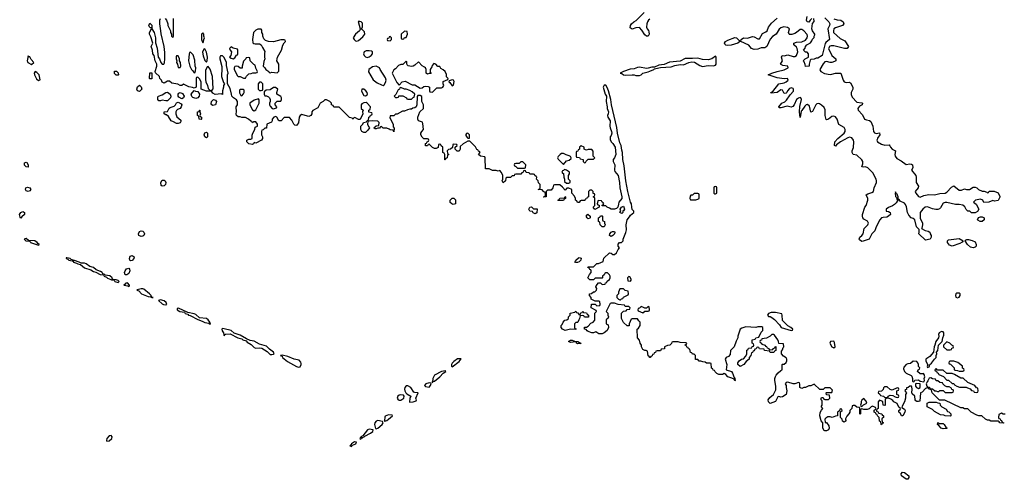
# Model space of a CAD drawing. Header units: inches. Extents: x 2601469 to 2753575, y 449403 to 582909.
# Tile 234 of 256: x 2656795 to 2667941, y 502509 to 507715. Entities that reach past the tile are written whole.
import ezdxf

# ---------------------------------------------------------------- set-up
doc = ezdxf.new("R2010")
doc.units = ezdxf.units.IN
doc.header["$MEASUREMENT"] = 0
doc.layers.add('C6550', color=7, linetype='Continuous')
doc.layers.add('C6560', color=7, linetype='Continuous')

msp = doc.modelspace()

# ---------------------------------------------------------------- linework, layer by layer
at = {"layer": 'C6550', "color": 4, "elevation": 12}
for points in [[(2660000, 506639), (2659990, 506642), (2659971, 506629), (2659958, 506610), (2659950, 506546), (2659930, 506518), (2659910, 506522), (2659898, 506530), (2659876, 506576), (2659850, 506606), (2659790, 506606), (2659754, 506570), (2659730, 506568), (2659706, 506610), (2659690, 506618), (2659674, 506610), (2659654, 506590), (2659654, 506570), (2659644, 506556), (2659594, 506530), (2659590, 506486), (2659570, 506486), (2659550, 506466), (2659538, 506462), (2659533, 506447), (2659532, 506410), (2659542, 506390), (2659542, 506370), (2659534, 506350), (2659470, 506318), (2659450, 506326), (2659442, 506310), (2659430, 506302), (2659388, 506308), (2659366, 506330), (2659368, 506350), (2659390, 506362), (2659410, 506362), (2659426, 506370), (2659428, 506408), (2659435, 506430), (2659458, 506470), (2659462, 506498), (2659486, 506510), (2659486, 506530), (2659470, 506558), (2659442, 506558), (2659430, 506546), (2659422, 506562), (2659410, 506566), (2659386, 506590), (2659350, 506608), (2659310, 506608), (2659290, 506615), (2659270, 506615), (2659249, 506629), (2659244, 506650), (2659249, 506670), (2659247, 506727), (2659262, 506750), (2659262, 506790), (2659249, 506809), (2659215, 506830), (2659195, 506850), (2659194, 506870), (2659176, 506936), (2659146, 506990), (2659149, 507090), (2659154, 507110), (2659136, 507196), (2659138, 507230), (2659110, 507286), (2659090, 507306), (2659070, 507306), (2659062, 507290), (2659062, 507270), (2659084, 507184), (2659085, 507130), (2659078, 507110), (2659078, 507070), (2659104, 507004), (2659114, 506990), (2659102, 506970), (2659102, 506950), (2659091, 506910), (2659091, 506869), (2659076, 506876), (2659009, 506869), (2658982, 506882), (2658967, 506907), (2658910, 506904), (2658849, 506929), (2658848, 507010), (2658830, 507046), (2658810, 507066), (2658798, 507062), (2658794, 507050), (2658794, 506950), (2658770, 506938), (2658750, 506948), (2658710, 506954), (2658650, 506986), (2658630, 506968), (2658610, 506968), (2658585, 506985), (2658517, 506997), (2658490, 507018), (2658470, 507018), (2658430, 506998), (2658410, 507008), (2658402, 507030), (2658382, 507050), (2658378, 507070), (2658333, 507113), (2658328, 507130), (2658346, 507190), (2658346, 507210), (2658329, 507251), (2658318, 507310), (2658304, 507330), (2658299, 507370), (2658282, 507410), (2658302, 507450), (2658280, 507520), (2658264, 507550), (2658264, 507570), (2658286, 507610), (2658282, 507622), (2658270, 507626), (2658258, 507650), (2658270, 507674), (2658290, 507654), (2658293, 507613), (2658316, 507570), (2658331, 507510), (2658332, 507452), (2658351, 507391), (2658362, 507290), (2658378, 507270), (2658392, 507230), (2658410, 507212), (2658427, 507213), (2658435, 507225), (2658439, 507270), (2658438, 507342), (2658429, 507410), (2658395, 507555), (2658394, 507590), (2658382, 507670), (2658382, 507710), (2658388, 507730)], [(2658442, 507730), (2658458, 507710), (2658472, 507670), (2658472, 507650), (2658502, 507590), (2658502, 507570), (2658514, 507550), (2658514, 507530), (2658530, 507514), (2658538, 507530), (2658538, 507550), (2658535, 507730)]]:
    msp.add_lwpolyline(points, dxfattribs=at)
at = {"layer": 'C6550', "color": 4}
for points, elevation in [([(2659490, 507608), (2659470, 507598), (2659442, 507570), (2659431, 507490), (2659433, 507453), (2659444, 507444), (2659460, 507440), (2659510, 507442), (2659530, 507432), (2659542, 507402), (2659570, 507354), (2659565, 507335), (2659565, 507290), (2659571, 507270), (2659560, 507240), (2659552, 507190), (2659572, 507170), (2659582, 507150), (2659614, 507130), (2659618, 507118), (2659630, 507114), (2659650, 507122), (2659710, 507114), (2659727, 507133), (2659729, 507210), (2659708, 507250), (2659709, 507270), (2659715, 507290), (2659759, 507370), (2659774, 507426), (2659788, 507452), (2659806, 507470), (2659802, 507482), (2659790, 507486), (2659750, 507486), (2659670, 507466), (2659610, 507469), (2659578, 507478), (2659558, 507498), (2659548, 507530), (2659548, 507550), (2659538, 507570), (2659536, 507596), (2659530, 507606)], 12), ([(2658870, 507566), (2658854, 507550), (2658854, 507490), (2658870, 507454), (2658876, 507464), (2658878, 507490), (2658886, 507510), (2658878, 507530), (2658878, 507550)], 12), ([(2658890, 507386), (2658878, 507382), (2658866, 507346), (2658873, 507307), (2658890, 507254), (2658910, 507234), (2658918, 507250), (2658922, 507290), (2658910, 507346)], 12), ([(2659190, 507408), (2659172, 507390), (2659178, 507370), (2659192, 507350), (2659185, 507310), (2659172, 507290), (2659190, 507278), (2659210, 507272), (2659230, 507282), (2659250, 507314), (2659262, 507318), (2659266, 507330), (2659266, 507370), (2659262, 507382), (2659210, 507394)], 12), ([(2656890, 507306), (2656879, 507250), (2656882, 507242), (2656889, 507229), (2656930, 507206), (2656954, 507230), (2656925, 507265), (2656910, 507294), (2656896, 507296)], 16), ([(2658590, 507306), (2658570, 507306), (2658565, 507295), (2658565, 507270), (2658574, 507250), (2658572, 507230), (2658582, 507210), (2658590, 507174), (2658610, 507174), (2658618, 507190), (2658615, 507230), (2658606, 507250), (2658606, 507270)], 12), ([(2658730, 507346), (2658718, 507342), (2658713, 507327), (2658706, 507250), (2658721, 507190), (2658742, 507150), (2658757, 507137), (2658770, 507114), (2658782, 507118), (2658787, 507133), (2658788, 507170), (2658782, 507190), (2658778, 507258), (2658758, 507318)], 12), ([(2659390, 507286), (2659358, 507282), (2659354, 507270), (2659330, 507246), (2659314, 507190), (2659313, 507167), (2659290, 507166), (2659270, 507186), (2659250, 507188), (2659230, 507186), (2659222, 507170), (2659222, 507150), (2659260, 507080), (2659270, 507072), (2659292, 507072), (2659330, 507054), (2659350, 507054), (2659363, 507077), (2659390, 507102), (2659415, 507105), (2659433, 507113), (2659470, 507114), (2659482, 507118), (2659486, 507130), (2659468, 507168), (2659462, 507202), (2659447, 507207), (2659406, 507250), (2659402, 507282)], 12), ([(2656970, 507128), (2656961, 507110), (2656964, 507090), (2656986, 507046), (2657010, 507027), (2657027, 507033), (2657017, 507090), (2656990, 507117)], 16), ([(2657910, 507088), (2657888, 507088), (2657870, 507106), (2657870, 507134), (2657891, 507131), (2657910, 507114), (2657914, 507090)], 12), ([(2658930, 507186), (2658918, 507182), (2658900, 507140), (2658897, 507037), (2658902, 507010), (2658921, 506970), (2658930, 506934), (2658950, 506914), (2658970, 506914), (2658987, 506933), (2658979, 507070), (2658953, 507153)], 12), ([(2658270, 507046), (2658266, 507050), (2658270, 507114), (2658292, 507112), (2658290, 507046)], 12), ([(2658150, 506902), (2658130, 506908), (2658122, 506930), (2658130, 506954), (2658150, 506974), (2658170, 506954), (2658178, 506930)], 12), ([(2658790, 506821), (2658755, 506835), (2658744, 506844), (2658735, 506870), (2658770, 506914), (2658785, 506905), (2658810, 506902), (2658831, 506871), (2658827, 506850), (2658810, 506829)], 12), ([(2659330, 506926), (2659290, 506926), (2659282, 506918), (2659285, 506885), (2659298, 506858), (2659310, 506854), (2659330, 506874), (2659338, 506890), (2659336, 506916)], 12), ([(2659530, 507006), (2659510, 507006), (2659494, 506990), (2659494, 506930), (2659510, 506914), (2659530, 506914), (2659542, 506918), (2659546, 506930), (2659546, 506990)], 12), ([(2659690, 506948), (2659670, 506948), (2659630, 506922), (2659584, 506916), (2659562, 506898), (2659562, 506870), (2659570, 506854), (2659590, 506852), (2659610, 506842), (2659622, 506830), (2659632, 506810), (2659632, 506788), (2659622, 506770), (2659622, 506750), (2659630, 506734), (2659654, 506710), (2659670, 506705), (2659702, 506718), (2659706, 506730), (2659686, 506750), (2659686, 506770), (2659710, 506792), (2659750, 506794), (2659758, 506810), (2659758, 506830), (2659750, 506846), (2659708, 506870), (2659708, 506890), (2659718, 506930)], 12), ([(2658450, 506795), (2658410, 506802), (2658390, 506795), (2658370, 506798), (2658358, 506810), (2658360, 506840), (2658366, 506850), (2658410, 506865), (2658450, 506892), (2658470, 506896), (2658498, 506870), (2658505, 506850), (2658502, 506830), (2658470, 506798)], 12), ([(2658630, 506818), (2658596, 506836), (2658588, 506850), (2658589, 506870), (2658596, 506884), (2658610, 506892), (2658638, 506878), (2658658, 506850), (2658650, 506829)], 12), ([(2658983, 506743), (2658969, 506749), (2658963, 506763), (2658966, 506790), (2658989, 506811), (2659010, 506802), (2659022, 506790), (2659010, 506749)], 12), ([(2659498, 506818), (2659450, 506802), (2659402, 506770), (2659402, 506750), (2659430, 506694), (2659450, 506682), (2659470, 506694), (2659508, 506770), (2659507, 506807)], 12), ([(2658570, 506538), (2658538, 506558), (2658510, 506569), (2658480, 506620), (2658458, 506638), (2658450, 506638), (2658429, 506650), (2658430, 506672), (2658470, 506674), (2658487, 506713), (2658498, 506722), (2658543, 506737), (2658558, 506750), (2658570, 506774), (2658590, 506782), (2658624, 506764), (2658631, 506750), (2658625, 506730), (2658611, 506710), (2658581, 506699), (2658570, 506688), (2658561, 506670), (2658561, 506650), (2658574, 506614), (2658618, 506578), (2658622, 506570), (2658610, 506548), (2658590, 506538)], 12), ([(2658850, 506586), (2658826, 506590), (2658822, 506622), (2658809, 506629), (2658809, 506670), (2658826, 506674), (2658830, 506692), (2658834, 506690), (2658834, 506670), (2658842, 506650), (2658834, 506630), (2658838, 506618), (2658852, 506610), (2658854, 506590)], 12), ([(2658910, 506378), (2658890, 506388), (2658882, 506410), (2658890, 506434), (2658910, 506442), (2658922, 506430), (2658922, 506390)], 12), ([(2656890, 506046), (2656870, 506048), (2656850, 506068), (2656850, 506092), (2656870, 506102), (2656877, 506097), (2656891, 506070)], 12), ([(2656890, 505768), (2656870, 505778), (2656862, 505790), (2656866, 505810), (2656882, 505818), (2656911, 505811), (2656922, 505790), (2656910, 505778)], 12), ([(2658410, 505829), (2658398, 505838), (2658393, 505870), (2658410, 505897), (2658430, 505897), (2658441, 505890), (2658451, 505871), (2658447, 505850), (2658430, 505833)], 12), ([(2656810, 505468), (2656800, 505480), (2656795, 505510), (2656810, 505532), (2656830, 505542), (2656840, 505540), (2656851, 505531), (2656851, 505510), (2656818, 505482)], 12), ([(2656870, 505235), (2656845, 505230), (2656866, 505210), (2656905, 505205), (2656916, 505196), (2656916, 505190), (2657010, 505162), (2657016, 505164), (2657015, 505170), (2656999, 505179), (2656993, 505190), (2656968, 505210), (2656896, 505216)], 16), ([(2658170, 505261), (2658145, 505270), (2658139, 505290), (2658150, 505315), (2658170, 505325), (2658190, 505321), (2658201, 505310), (2658207, 505290), (2658199, 505270), (2658190, 505264)], 12), ([(2657330, 505019), (2657323, 505017), (2657321, 505010), (2657341, 505001), (2657352, 504990), (2657390, 504985), (2657398, 504982), (2657406, 504990), (2657378, 504998), (2657368, 505010)], 16), ([(2658050, 504982), (2658042, 504990), (2658037, 505010), (2658045, 505035), (2658070, 505046), (2658091, 505030), (2658086, 505010), (2658070, 504989)], 12), ([(2657414, 504986), (2657402, 504978), (2657405, 504970), (2657439, 504959), (2657452, 504950), (2657484, 504944), (2657530, 504904), (2657602, 504882), (2657630, 504864), (2657657, 504857), (2657706, 504830), (2657745, 504825), (2657751, 504810), (2657778, 504798), (2657790, 504786), (2657828, 504772), (2657834, 504774), (2657834, 504770), (2657865, 504765), (2657871, 504750), (2657910, 504737), (2657923, 504750), (2657910, 504761), (2657886, 504770), (2657853, 504773), (2657842, 504782), (2657842, 504790), (2657814, 504814), (2657763, 504823), (2657758, 504830), (2657737, 504837), (2657729, 504850), (2657710, 504863), (2657661, 504881), (2657630, 504909), (2657590, 504921), (2657549, 504950), (2657530, 504956), (2657490, 504957), (2657468, 504970)], 16), ([(2658010, 504824), (2657990, 504824), (2657981, 504850), (2657988, 504872), (2658006, 504894), (2658030, 504901), (2658039, 504890), (2658042, 504870), (2658030, 504839)], 12), ([(2658014, 504734), (2657998, 504730), (2657990, 504718), (2657974, 504710), (2658020, 504700), (2658030, 504692), (2658039, 504701), (2658039, 504710)], 16), ([(2658190, 504667), (2658170, 504667), (2658125, 504655), (2658122, 504650), (2658143, 504643), (2658174, 504610), (2658250, 504578), (2658277, 504577), (2658290, 504568), (2658306, 504570), (2658293, 504573), (2658283, 504583), (2658285, 504590), (2658266, 504610), (2658201, 504661)], 16), ([(2658390, 504541), (2658366, 504534), (2658410, 504497), (2658425, 504490), (2658450, 504486), (2658462, 504490), (2658453, 504510), (2658429, 504530)], 16), ([(2658592, 504448), (2658578, 504442), (2658579, 504430), (2658607, 504410), (2658662, 504402), (2658670, 504388), (2658699, 504379), (2658706, 504370), (2658725, 504365), (2658810, 504319), (2658862, 504302), (2658890, 504285), (2658936, 504276), (2658950, 504267), (2658955, 504270), (2658949, 504290), (2658930, 504317), (2658910, 504329), (2658830, 504339), (2658790, 504376), (2658770, 504385), (2658697, 504397)], 16), ([(2659090, 504216), (2659083, 504210), (2659088, 504190), (2659102, 504170), (2659110, 504134), (2659113, 504147), (2659126, 504154), (2659177, 504157), (2659266, 504110), (2659310, 504101), (2659323, 504090), (2659358, 504078), (2659370, 504063), (2659417, 504037), (2659450, 504002), (2659470, 503996), (2659510, 503999), (2659535, 503995), (2659597, 503957), (2659630, 503922), (2659650, 503922), (2659670, 503928), (2659675, 503930), (2659669, 503950), (2659624, 503984), (2659590, 504018), (2659510, 504041), (2659450, 504072), (2659403, 504083), (2659361, 504101), (2659290, 504141), (2659225, 504165), (2659190, 504195), (2659110, 504215)], 16), ([(2659766, 503914), (2659747, 503913), (2659750, 503907), (2659765, 503905), (2659771, 503890), (2659825, 503845), (2659930, 503788), (2659950, 503780), (2659970, 503784), (2659983, 503810), (2659981, 503821), (2659977, 503837), (2659958, 503858), (2659904, 503870), (2659830, 503901)], 16), ([(2657830, 503005), (2657810, 503001), (2657783, 502970), (2657778, 502950), (2657781, 502941), (2657810, 502946), (2657837, 502970), (2657843, 502990)], 16)]:
    msp.add_lwpolyline(points, close=True, dxfattribs=dict(at, elevation=elevation))
at = {"layer": 'C6560', "color": 4}
for points, elevation in [([(2660644, 507696), (2660625, 507695), (2660650, 507612), (2660670, 507614), (2660675, 507635), (2660674, 507674), (2660662, 507690)], 12), ([(2660670, 507609), (2660650, 507608), (2660641, 507590), (2660595, 507550), (2660571, 507510), (2660582, 507490), (2660597, 507477), (2660610, 507471), (2660630, 507481), (2660680, 507520), (2660701, 507550), (2660697, 507577)], 12), ([(2661150, 507586), (2661114, 507550), (2661114, 507510), (2661118, 507498), (2661130, 507494), (2661142, 507498), (2661150, 507514), (2661170, 507514), (2661186, 507550), (2661182, 507582)], 12), ([(2660990, 507526), (2660978, 507522), (2660973, 507507), (2660958, 507502), (2660954, 507490), (2660958, 507478), (2660990, 507474), (2661006, 507490), (2661006, 507510)], 12), ([(2664810, 507422), (2664787, 507427), (2664777, 507437), (2664773, 507450), (2664786, 507470), (2664810, 507485), (2664890, 507514), (2664910, 507511), (2664941, 507481), (2664946, 507470), (2664925, 507450), (2664850, 507428)], 8), ([(2660750, 507362), (2660719, 507361), (2660695, 507350), (2660687, 507330), (2660694, 507310), (2660710, 507294), (2660730, 507286), (2660750, 507293), (2660775, 507310), (2660790, 507330), (2660789, 507350), (2660778, 507358)], 12), ([(2661170, 507246), (2661132, 507208), (2661110, 507208), (2661082, 507198), (2661050, 507158), (2661030, 507146), (2661012, 507110), (2661064, 507004), (2661090, 506974), (2661126, 507010), (2661157, 507017), (2661238, 506978), (2661270, 506976), (2661330, 506941), (2661350, 506945), (2661370, 506958), (2661390, 506962), (2661420, 506960), (2661434, 506950), (2661434, 506910), (2661438, 506898), (2661470, 506894), (2661518, 506942), (2661570, 506945), (2661586, 506950), (2661598, 506970), (2661588, 506990), (2661590, 507014), (2661642, 507038), (2661646, 507050), (2661628, 507068), (2661627, 507093), (2661610, 507128), (2661590, 507148), (2661563, 507163), (2661550, 507186), (2661530, 507186), (2661506, 507210), (2661496, 507216), (2661482, 507218), (2661464, 507196), (2661460, 507180), (2661442, 507150), (2661442, 507122), (2661453, 507107), (2661430, 507106), (2661410, 507098), (2661398, 507110), (2661398, 507150), (2661389, 507170), (2661379, 507179), (2661350, 507194), (2661310, 507238), (2661270, 507199), (2661251, 507189), (2661230, 507186), (2661194, 507194), (2661183, 507203), (2661178, 507210), (2661176, 507236)], 12), ([(2664670, 507301), (2664630, 507270), (2664590, 507259), (2664526, 507266), (2664470, 507281), (2664410, 507275), (2664330, 507275), (2664270, 507247), (2664150, 507234), (2664090, 507206), (2664030, 507199), (2663983, 507177), (2663950, 507177), (2663910, 507165), (2663890, 507164), (2663810, 507177), (2663790, 507175), (2663750, 507160), (2663707, 507153), (2663632, 507130), (2663592, 507110), (2663610, 507105), (2663630, 507091), (2663650, 507087), (2663730, 507092), (2663750, 507090), (2663770, 507082), (2663810, 507083), (2663830, 507091), (2663850, 507111), (2663910, 507123), (2663927, 507133), (2663973, 507150), (2663981, 507159), (2663996, 507164), (2664050, 507175), (2664170, 507182), (2664210, 507196), (2664270, 507207), (2664310, 507203), (2664368, 507232), (2664402, 507238), (2664435, 507235), (2664496, 507196), (2664526, 507186), (2664590, 507198), (2664650, 507192), (2664670, 507199), (2664681, 507210), (2664681, 507290)], 12), ([(2660830, 507189), (2660790, 507180), (2660748, 507152), (2660744, 507124), (2660795, 507035), (2660840, 507000), (2660890, 506976), (2660910, 506971), (2660922, 506978), (2660937, 507003), (2660943, 507030), (2660936, 507056), (2660874, 507150), (2660869, 507170)], 12), ([(2661690, 507035), (2661658, 507022), (2661654, 507010), (2661664, 507004), (2661690, 506965), (2661707, 506973), (2661715, 507015), (2661706, 507030)], 12), ([(2660690, 506929), (2660670, 506928), (2660666, 506906), (2660690, 506858), (2660710, 506851), (2660730, 506865), (2660734, 506870), (2660729, 506890), (2660714, 506910)], 12), ([(2661110, 506946), (2661098, 506942), (2661094, 506930), (2661080, 506920), (2661053, 506867), (2661034, 506850), (2661050, 506834), (2661070, 506834), (2661082, 506838), (2661088, 506852), (2661131, 506851), (2661174, 506830), (2661178, 506818), (2661190, 506814), (2661230, 506814), (2661250, 506834), (2661262, 506838), (2661268, 506870), (2661239, 506899), (2661210, 506915), (2661170, 506929), (2661150, 506928)], 12), ([(2661870, 506428), (2661853, 506427), (2661844, 506416), (2661844, 506404), (2661860, 506380), (2661870, 506372), (2661886, 506374), (2661888, 506410)], 12), ([(2663150, 506286), (2663134, 506270), (2663133, 506247), (2663118, 506242), (2663113, 506227), (2663098, 506222), (2663094, 506210), (2663094, 506170), (2663098, 506158), (2663133, 506153), (2663138, 506138), (2663173, 506133), (2663174, 506110), (2663190, 506094), (2663202, 506098), (2663207, 506113), (2663230, 506134), (2663290, 506134), (2663306, 506150), (2663288, 506168), (2663287, 506227), (2663270, 506246), (2663230, 506246), (2663210, 506238), (2663200, 506240), (2663186, 506250), (2663186, 506270)], 12), ([(2662950, 506198), (2662930, 506198), (2662914, 506190), (2662890, 506166), (2662885, 506150), (2662890, 506134), (2662950, 506074), (2662984, 506116), (2663016, 506124), (2663038, 506142), (2663038, 506150), (2663030, 506166), (2663015, 506175), (2662983, 506183)], 12), ([(2662490, 506106), (2662470, 506106), (2662450, 506086), (2662410, 506086), (2662398, 506082), (2662394, 506070), (2662398, 506058), (2662413, 506053), (2662430, 506034), (2662510, 506034), (2662522, 506038), (2662526, 506070)], 12), ([(2662962, 506018), (2662950, 506006), (2662938, 506002), (2662934, 505990), (2662938, 505978), (2662952, 505972), (2662954, 505930), (2662962, 505910), (2662964, 505884), (2662984, 505864), (2663010, 505862), (2663026, 505870), (2663026, 505890), (2663006, 505910), (2663006, 505950), (2663018, 505970), (2663018, 505990), (2662986, 506010)], 12), ([(2664670, 505826), (2664658, 505822), (2664654, 505810), (2664654, 505750), (2664662, 505742), (2664670, 505742), (2664686, 505750), (2664686, 505810), (2664682, 505822)], 12), ([(2661703, 505623), (2661686, 505630), (2661670, 505646), (2661668, 505670), (2661690, 505692), (2661710, 505694), (2661730, 505674), (2661730, 505629)], 12), ([(2662890, 505666), (2662886, 505670), (2662902, 505678), (2662908, 505692), (2662962, 505698), (2662970, 505714), (2662974, 505710), (2662974, 505690), (2662958, 505682), (2662950, 505668)], 12), ([(2664470, 505746), (2664430, 505746), (2664412, 505728), (2664393, 505727), (2664384, 505716), (2664382, 505690), (2664390, 505674), (2664450, 505674), (2664470, 505682), (2664486, 505690), (2664486, 505730), (2664482, 505742)], 12), ([(2662630, 505518), (2662607, 505527), (2662602, 505542), (2662570, 505546), (2662558, 505570), (2662570, 505592), (2662590, 505594), (2662610, 505574), (2662653, 505573), (2662650, 505526)], 12), ([(2663610, 505519), (2663589, 505530), (2663602, 505550), (2663594, 505570), (2663609, 505591), (2663630, 505603), (2663642, 505570), (2663630, 505552), (2663622, 505550), (2663623, 505530)], 12), ([(2663230, 505458), (2663218, 505470), (2663208, 505490), (2663228, 505512), (2663254, 505490), (2663254, 505470), (2663250, 505466)], 12), ([(2663390, 505368), (2663368, 505390), (2663362, 505422), (2663346, 505430), (2663346, 505470), (2663362, 505478), (2663370, 505494), (2663390, 505494), (2663394, 505490), (2663394, 505450), (2663398, 505438), (2663414, 505430), (2663414, 505410), (2663422, 505390), (2663410, 505368)], 12), ([(2667690, 505428), (2667669, 505429), (2667643, 505443), (2667638, 505450), (2667650, 505474), (2667670, 505482), (2667690, 505482), (2667714, 505470), (2667713, 505447)], 8), ([(2663490, 505260), (2663482, 505262), (2663472, 505270), (2663477, 505290), (2663490, 505307), (2663504, 505316), (2663530, 505316), (2663534, 505310), (2663530, 505290), (2663510, 505270)], 12), ([(2667350, 505149), (2667320, 505160), (2667297, 505190), (2667299, 505210), (2667310, 505221), (2667430, 505235), (2667474, 505210), (2667464, 505196), (2667438, 505182)], 8), ([(2667590, 505130), (2667559, 505139), (2667524, 505170), (2667498, 505210), (2667503, 505217), (2667516, 505224), (2667536, 505224), (2667576, 505216), (2667610, 505198), (2667624, 505170), (2667623, 505150), (2667610, 505137)], 8), ([(2663090, 504964), (2663081, 504970), (2663089, 504990), (2663122, 505018), (2663130, 505020), (2663150, 505015), (2663146, 504990), (2663130, 504973), (2663110, 504964)], 12), ([(2663690, 504806), (2663674, 504790), (2663678, 504758), (2663710, 504754), (2663716, 504764), (2663716, 504776), (2663702, 504802)], 12), ([(2663630, 504666), (2663590, 504666), (2663574, 504630), (2663574, 504610), (2663554, 504590), (2663554, 504570), (2663574, 504550), (2663590, 504542), (2663598, 504542), (2663607, 504553), (2663622, 504558), (2663630, 504574), (2663682, 504598), (2663686, 504610), (2663682, 504642), (2663650, 504646)], 12), ([(2667430, 504618), (2667404, 504616), (2667394, 504610), (2667387, 504593), (2667394, 504574), (2667410, 504564), (2667430, 504573), (2667442, 504590), (2667440, 504610)], 12), ([(2663910, 504466), (2663890, 504446), (2663870, 504446), (2663856, 504456), (2663830, 504466), (2663813, 504447), (2663798, 504442), (2663794, 504430), (2663798, 504418), (2663850, 504394), (2663870, 504414), (2663910, 504414), (2663922, 504418), (2663926, 504430), (2663922, 504462)], 12), ([(2663190, 504346), (2663182, 504362), (2663170, 504366), (2663138, 504362), (2663134, 504330), (2663124, 504316), (2663114, 504290), (2663110, 504286), (2663090, 504286), (2663074, 504270), (2663074, 504230), (2663078, 504218), (2663093, 504213), (2663090, 504206), (2663030, 504209), (2662970, 504195), (2662938, 504210), (2662926, 504230), (2662926, 504250), (2662936, 504264), (2662946, 504290), (2662967, 504313), (2662990, 504314), (2663006, 504330), (2663006, 504350), (2663026, 504370), (2663028, 504392), (2663078, 504402), (2663090, 504414), (2663098, 504398), (2663113, 504393), (2663130, 504374), (2663142, 504378), (2663147, 504393), (2663162, 504398), (2663170, 504414), (2663178, 504398), (2663213, 504393), (2663218, 504378), (2663234, 504370), (2663233, 504347)], 12), ([(2665350, 504399), (2665302, 504398), (2665270, 504386), (2665262, 504370), (2665270, 504354), (2665290, 504352), (2665310, 504342), (2665338, 504318), (2665397, 504257), (2665414, 504230), (2665530, 504194), (2665542, 504198), (2665546, 504210), (2665526, 504230), (2665490, 504246), (2665480, 504260), (2665429, 504309), (2665427, 504367), (2665422, 504382)], 12), ([(2667230, 504184), (2667205, 504170), (2667197, 504150), (2667201, 504130), (2667196, 504110), (2667166, 504070), (2667156, 504030), (2667146, 504010), (2667138, 503950), (2667099, 503901), (2667051, 503870), (2667051, 503850), (2667071, 503811), (2667074, 503810), (2667066, 503786), (2667070, 503774), (2667090, 503782), (2667098, 503810), (2667117, 503823), (2667149, 503871), (2667169, 503890), (2667169, 503910), (2667179, 503930), (2667174, 503950), (2667189, 503970), (2667195, 504030), (2667238, 504070), (2667244, 504110), (2667257, 504143), (2667256, 504170), (2667250, 504179)], 12), ([(2663110, 504044), (2663098, 504050), (2663098, 504058), (2663090, 504066), (2663030, 504059), (2663008, 504070), (2663030, 504085), (2663050, 504085), (2663074, 504074), (2663114, 504070), (2663150, 504049)], 12), ([(2666010, 504075), (2665974, 504070), (2665965, 504050), (2665990, 504011), (2666010, 503998), (2666028, 504010), (2666020, 504060)], 12), ([(2667290, 504066), (2667254, 504030), (2667254, 504010), (2667290, 503974), (2667330, 503974), (2667342, 503978), (2667347, 503993), (2667362, 503998), (2667366, 504010), (2667362, 504022), (2667347, 504027), (2667326, 504050)], 12), ([(2661750, 503873), (2661710, 503844), (2661690, 503825), (2661684, 503810), (2661683, 503790), (2661690, 503785), (2661770, 503845), (2661792, 503872)], 16), ([(2666910, 503848), (2666880, 503820), (2666850, 503818), (2666830, 503808), (2666802, 503778), (2666800, 503760), (2666812, 503730), (2666830, 503712), (2666885, 503685), (2666896, 503676), (2666902, 503650), (2666902, 503622), (2666910, 503614), (2666922, 503618), (2666928, 503632), (2666970, 503637), (2666990, 503621), (2667030, 503612), (2667039, 503630), (2667035, 503650), (2667042, 503670), (2667035, 503695), (2667027, 503707), (2667017, 503703), (2666990, 503704), (2666958, 503730), (2666966, 503750), (2666982, 503758), (2666986, 503770), (2666968, 503788), (2666969, 503810), (2666962, 503830), (2666950, 503842)], 12), ([(2667370, 503846), (2667330, 503846), (2667318, 503842), (2667314, 503830), (2667318, 503818), (2667333, 503813), (2667374, 503770), (2667374, 503750), (2667384, 503744), (2667410, 503742), (2667430, 503734), (2667470, 503734), (2667482, 503738), (2667486, 503750), (2667482, 503762), (2667467, 503767), (2667466, 503790), (2667414, 503834)], 12), ([(2661616, 503736), (2661569, 503731), (2661491, 503690), (2661473, 503650), (2661467, 503613), (2661462, 503610), (2661470, 503607), (2661481, 503619), (2661490, 503620), (2661552, 503668), (2661590, 503712), (2661621, 503730)], 16), ([(2667170, 503766), (2667154, 503750), (2667158, 503738), (2667174, 503734), (2667178, 503718), (2667193, 503713), (2667198, 503698), (2667253, 503673), (2667290, 503634), (2667310, 503634), (2667350, 503594), (2667370, 503594), (2667378, 503578), (2667404, 503564), (2667433, 503553), (2667510, 503554), (2667524, 503544), (2667553, 503533), (2667570, 503514), (2667593, 503513), (2667598, 503498), (2667630, 503494), (2667642, 503498), (2667646, 503510), (2667642, 503542), (2667627, 503547), (2667606, 503570), (2667530, 503606), (2667476, 503656), (2667450, 503655), (2667376, 503696), (2667350, 503706), (2667290, 503706), (2667250, 503746), (2667186, 503746)], 12), ([(2661190, 503569), (2661170, 503569), (2661155, 503550), (2661151, 503530), (2661155, 503510), (2661167, 503487), (2661177, 503477), (2661222, 503450), (2661210, 503426), (2661208, 503388), (2661210, 503382), (2661250, 503385), (2661282, 503398), (2661286, 503410), (2661278, 503430), (2661306, 503490), (2661270, 503492), (2661257, 503497), (2661224, 503550)], 16), ([(2661430, 503601), (2661392, 503590), (2661376, 503570), (2661390, 503559), (2661430, 503551), (2661445, 503570), (2661455, 503595), (2661450, 503598)], 16), ([(2666945, 503595), (2666934, 503590), (2666934, 503566), (2666948, 503548), (2666970, 503536), (2666989, 503550), (2666989, 503589)], 12), ([(2667110, 503658), (2667090, 503655), (2667076, 503624), (2667066, 503614), (2667058, 503590), (2667064, 503564), (2667070, 503554), (2667093, 503553), (2667098, 503538), (2667130, 503534), (2667153, 503513), (2667167, 503513), (2667184, 503504), (2667198, 503502), (2667210, 503514), (2667250, 503514), (2667270, 503494), (2667350, 503494), (2667362, 503498), (2667366, 503510), (2667362, 503522), (2667347, 503527), (2667342, 503542), (2667316, 503556), (2667290, 503558), (2667268, 503568), (2667246, 503590), (2667242, 503602), (2667210, 503606), (2667190, 503626), (2667170, 503626), (2667162, 503642), (2667128, 503648)], 12), ([(2661110, 503467), (2661090, 503462), (2661076, 503450), (2661070, 503430), (2661079, 503410), (2661090, 503404), (2661110, 503404), (2661143, 503430), (2661149, 503450), (2661141, 503461)], 16), ([(2666616, 503556), (2666584, 503556), (2666573, 503547), (2666570, 503526), (2666550, 503506), (2666518, 503502), (2666514, 503490), (2666533, 503473), (2666538, 503458), (2666572, 503452), (2666590, 503434), (2666622, 503438), (2666626, 503450), (2666650, 503462), (2666680, 503460), (2666704, 503444), (2666730, 503434), (2666742, 503438), (2666746, 503450), (2666742, 503462), (2666726, 503470), (2666726, 503510), (2666742, 503518), (2666746, 503530), (2666742, 503542), (2666730, 503546), (2666670, 503518), (2666650, 503528)], 12), ([(2666350, 503426), (2666330, 503406), (2666322, 503390), (2666322, 503370), (2666314, 503350), (2666318, 503338), (2666330, 503334), (2666347, 503353), (2666386, 503370), (2666376, 503396)], 12), ([(2667330, 503226), (2667270, 503228), (2667255, 503235), (2667220, 503240), (2667150, 503278), (2667130, 503298), (2667069, 503329), (2667066, 503370), (2667090, 503382), (2667170, 503382), (2667190, 503374), (2667213, 503373), (2667214, 503350), (2667234, 503330), (2667284, 503304), (2667298, 503278), (2667313, 503273), (2667334, 503250), (2667334, 503230)], 12), ([(2660970, 503238), (2660934, 503226), (2660928, 503212), (2660926, 503174), (2660922, 503170), (2660930, 503167), (2660950, 503174), (2660971, 503189), (2661017, 503230), (2661010, 503235)], 16), ([(2660850, 503176), (2660830, 503167), (2660814, 503150), (2660812, 503130), (2660823, 503083), (2660830, 503080), (2660850, 503089), (2660897, 503130), (2660909, 503150), (2660904, 503164)], 16), ([(2667202, 503142), (2667250, 503142), (2667262, 503130), (2667278, 503098), (2667290, 503094), (2667290, 503086), (2667250, 503082), (2667226, 503090), (2667200, 503120), (2667186, 503130), (2667187, 503153)], 12), ([(2660750, 503078), (2660731, 503070), (2660678, 503002), (2660658, 502990), (2660658, 502982), (2660650, 502978), (2660647, 502970), (2660650, 502962), (2660666, 502970), (2660666, 502974), (2660670, 502972), (2660677, 502983), (2660694, 502990), (2660701, 502999), (2660765, 503030), (2660791, 503049), (2660795, 503070)], 16), ([(2660587, 502933), (2660551, 502910), (2660544, 502896), (2660532, 502890), (2660550, 502881), (2660564, 502896), (2660601, 502910), (2660608, 502930)], 16), ([(2666830, 502509), (2666777, 502550), (2666774, 502570), (2666788, 502590), (2666810, 502587), (2666859, 502550), (2666861, 502530), (2666850, 502509)], 12)]:
    msp.add_lwpolyline(points, close=True, dxfattribs=dict(at, elevation=elevation))
for points, elevation in [([(2663930, 507723), (2663915, 507710), (2663901, 507690), (2663895, 507670), (2663891, 507630), (2663898, 507610), (2663914, 507594), (2663918, 507578), (2663919, 507550), (2663910, 507529), (2663890, 507529), (2663870, 507544), (2663838, 507598), (2663810, 507628), (2663770, 507624), (2663730, 507609), (2663704, 507624), (2663709, 507650), (2663721, 507670), (2663748, 507692), (2663775, 507705), (2663865, 507795)], 8), ([(2666010, 507725), (2666050, 507713), (2666090, 507708), (2666116, 507690), (2666124, 507670), (2666111, 507650), (2666030, 507622), (2666013, 507610), (2666007, 507590), (2666009, 507570), (2666083, 507503), (2666134, 507474), (2666179, 507410), (2666162, 507390), (2666132, 507388), (2666010, 507419), (2665980, 507420), (2665965, 507415), (2665950, 507390), (2665957, 507370), (2665981, 507330), (2665987, 507310), (2666034, 507270), (2666034, 507250), (2666020, 507240), (2665990, 507230), (2665970, 507230), (2665930, 507240), (2665910, 507237), (2665890, 507215), (2665853, 507150), (2665858, 507138), (2665863, 507130), (2665906, 507106), (2665970, 507096), (2665990, 507098), (2666030, 507110), (2666091, 507111), (2666116, 507030), (2666128, 507010), (2666150, 507004), (2666190, 507007), (2666199, 506999), (2666227, 506950), (2666225, 506930), (2666207, 506890), (2666208, 506868), (2666218, 506838), (2666270, 506781), (2666330, 506775), (2666336, 506770), (2666331, 506750), (2666303, 506737), (2666290, 506721), (2666284, 506710), (2666287, 506690), (2666336, 506636), (2666359, 506590), (2666380, 506580), (2666414, 506574), (2666430, 506563), (2666452, 506510), (2666462, 506450), (2666470, 506435), (2666490, 506427), (2666530, 506434), (2666531, 506410), (2666505, 506375), (2666500, 506360), (2666498, 506350), (2666506, 506330), (2666550, 506305), (2666590, 506293), (2666636, 506296), (2666647, 506287), (2666654, 506270), (2666670, 506250), (2666711, 506230), (2666700, 506190), (2666704, 506170), (2666724, 506144), (2666775, 506115), (2666830, 506076), (2666870, 506081), (2666890, 506078), (2666902, 506070), (2666904, 506036), (2666892, 506010), (2666938, 505950), (2666945, 505930), (2666945, 505870), (2666971, 505830), (2666965, 505810), (2666931, 505770), (2666939, 505750), (2666970, 505711), (2666990, 505704), (2667030, 505723), (2667086, 505734), (2667150, 505731), (2667210, 505748), (2667270, 505751), (2667290, 505761), (2667343, 505817), (2667370, 505832), (2667430, 505785), (2667455, 505785), (2667490, 505798), (2667512, 505792), (2667548, 505792), (2667590, 505818), (2667610, 505818), (2667631, 505811), (2667650, 505792), (2667690, 505772), (2667712, 505772), (2667742, 505762), (2667750, 505754), (2667762, 505758), (2667770, 505774), (2667827, 505773), (2667870, 505754), (2667890, 505714), (2667890, 505706), (2667870, 505669), (2667830, 505658), (2667810, 505668), (2667767, 505647), (2667710, 505646), (2667698, 505670), (2667670, 505682), (2667614, 505670), (2667594, 505650), (2667624, 505624), (2667654, 505570), (2667637, 505543), (2667610, 505528), (2667570, 505528), (2667550, 505546), (2667530, 505546), (2667510, 505566), (2667495, 505595), (2667470, 505615), (2667430, 505622), (2667390, 505622), (2667290, 505646), (2667270, 505646), (2667250, 505637), (2667217, 505583), (2667207, 505573), (2667190, 505566), (2667166, 505566), (2667130, 505573), (2667070, 505597), (2667047, 505593), (2667017, 505570), (2666987, 505530), (2666987, 505467), (2667016, 505410), (2667016, 505390), (2667006, 505354), (2667002, 505350), (2667046, 505326), (2667080, 505320), (2667098, 505310), (2667101, 505290), (2667112, 505270), (2667114, 505250), (2667102, 505230), (2667050, 505218), (2666973, 505290), (2666979, 505310), (2666979, 505339), (2666948, 505368), (2666929, 505449), (2666910, 505463), (2666888, 505470), (2666862, 505502), (2666847, 505530), (2666834, 505594), (2666822, 505622), (2666810, 505636), (2666761, 505661), (2666750, 505678), (2666740, 505680), (2666739, 505710), (2666730, 505738), (2666722, 505742), (2666710, 505766), (2666706, 505750), (2666710, 505714), (2666721, 505701), (2666730, 505674), (2666738, 505678), (2666734, 505670), (2666718, 505642), (2666698, 505622), (2666674, 505606), (2666630, 505588), (2666605, 505570), (2666602, 505550), (2666605, 505545), (2666630, 505542), (2666650, 505532), (2666651, 505509), (2666630, 505489), (2666610, 505479), (2666570, 505475), (2666551, 505469), (2666531, 505449), (2666491, 505370), (2666476, 505324), (2666442, 505290), (2666412, 505230), (2666345, 505205), (2666330, 505204), (2666303, 505223), (2666299, 505230), (2666304, 505250), (2666329, 505271), (2666344, 505290), (2666355, 505350), (2666395, 505390), (2666404, 505410), (2666394, 505434), (2666350, 505454), (2666339, 505470), (2666336, 505490), (2666337, 505510), (2666362, 505590), (2666379, 505610), (2666397, 505670), (2666396, 505690), (2666379, 505730), (2666397, 505743), (2666442, 505758), (2666459, 505770), (2666466, 505810), (2666494, 505870), (2666496, 505890), (2666492, 505910), (2666475, 505935), (2666458, 505978), (2666396, 506036), (2666370, 506047), (2666350, 506043), (2666329, 506049), (2666339, 506081), (2666341, 506110), (2666327, 506127), (2666270, 506180), (2666229, 506190), (2666219, 506210), (2666220, 506230), (2666232, 506268), (2666237, 506330), (2666232, 506352), (2666216, 506376), (2666190, 506384), (2666170, 506377), (2666088, 506332), (2666041, 506299), (2666030, 506284), (2666018, 506290), (2666024, 506330), (2666056, 506370), (2666128, 506430), (2666139, 506450), (2666141, 506470), (2666130, 506494), (2666068, 506528), (2666050, 506590), (2666030, 506616), (2666010, 506624), (2665990, 506619), (2665950, 506589), (2665930, 506581), (2665926, 506586), (2665914, 506630), (2665914, 506694), (2665901, 506721), (2665870, 506748), (2665850, 506762), (2665833, 506767), (2665819, 506761), (2665809, 506751), (2665770, 506675), (2665750, 506669), (2665736, 506736), (2665714, 506753), (2665699, 506750), (2665683, 506737), (2665650, 506685), (2665641, 506679), (2665630, 506608), (2665624, 506670), (2665628, 506732), (2665647, 506810), (2665639, 506830), (2665630, 506834), (2665610, 506827), (2665589, 506811), (2665562, 506750), (2665548, 506732), (2665530, 506726), (2665484, 506736), (2665410, 506715), (2665398, 506718), (2665390, 506726), (2665389, 506729), (2665422, 506770), (2665455, 506785), (2665475, 506805), (2665516, 506864), (2665554, 506906), (2665555, 506930), (2665550, 506936), (2665530, 506942), (2665510, 506935), (2665487, 506910), (2665481, 506890), (2665470, 506883), (2665450, 506879), (2665430, 506917), (2665410, 506919), (2665370, 506889), (2665303, 506883), (2665298, 506890), (2665319, 506901), (2665390, 506987), (2665450, 506999), (2665472, 507010), (2665495, 507030), (2665486, 507050), (2665450, 507047), (2665370, 507058), (2665269, 507090), (2665308, 507110), (2665370, 507130), (2665450, 507147), (2665493, 507170), (2665489, 507189), (2665435, 507195), (2665409, 507210), (2665429, 507250), (2665419, 507290), (2665426, 507310), (2665450, 507307), (2665490, 507317), (2665550, 507298), (2665570, 507298), (2665590, 507309), (2665603, 507350), (2665598, 507390), (2665590, 507405), (2665559, 507430), (2665559, 507450), (2665590, 507460), (2665650, 507464), (2665690, 507484), (2665710, 507510), (2665713, 507530), (2665709, 507549), (2665670, 507590), (2665650, 507603), (2665630, 507605), (2665590, 507570), (2665570, 507558), (2665534, 507546), (2665510, 507547), (2665504, 507550), (2665499, 507570), (2665509, 507610), (2665485, 507625), (2665447, 507633), (2665410, 507622), (2665392, 507608), (2665359, 507550), (2665317, 507523), (2665290, 507496), (2665253, 507410), (2665230, 507397), (2665190, 507395), (2665150, 507382), (2665110, 507378), (2665081, 507390), (2665048, 507428), (2664958, 507470), (2664962, 507490), (2664989, 507510), (2665034, 507506), (2665090, 507526), (2665110, 507522), (2665150, 507498), (2665170, 507499), (2665202, 507558), (2665243, 507577), (2665257, 507590), (2665270, 507630), (2665305, 507675), (2665370, 507734)], 8), ([(2665910, 507736), (2665953, 507690), (2665965, 507670), (2665963, 507650), (2665944, 507610), (2665961, 507490), (2665922, 507458), (2665914, 507446), (2665878, 507310), (2665830, 507278), (2665810, 507278), (2665790, 507268), (2665750, 507266), (2665744, 507256), (2665732, 507210), (2665732, 507190), (2665728, 507188), (2665690, 507186), (2665687, 507207), (2665676, 507236), (2665666, 507250), (2665687, 507273), (2665726, 507290), (2665726, 507330), (2665710, 507346), (2665690, 507346), (2665669, 507370), (2665688, 507392), (2665689, 507410), (2665704, 507430), (2665746, 507454), (2665763, 507477), (2665770, 507494), (2665787, 507513), (2665787, 507527), (2665796, 507544), (2665795, 507550), (2665770, 507588), (2665761, 507610), (2665769, 507671), (2665787, 507693), (2665786, 507730)], 4), ([(2665762, 507730), (2665742, 507710), (2665730, 507686), (2665708, 507690), (2665702, 507710), (2665709, 507750)], 4), ([(2667950, 503248), (2667928, 503248), (2667910, 503258), (2667878, 503242), (2667874, 503210), (2667878, 503198), (2667893, 503193), (2667898, 503178), (2667910, 503174), (2667918, 503158), (2667934, 503150), (2667930, 503146), (2667890, 503148), (2667882, 503162), (2667870, 503166), (2667790, 503168), (2667770, 503178), (2667750, 503178), (2667729, 503189), (2667687, 503227), (2667652, 503228), (2667630, 503235), (2667566, 503270), (2667527, 503307), (2667490, 503308), (2667470, 503318), (2667450, 503318), (2667267, 503407), (2667207, 503407), (2667126, 503490), (2667118, 503518), (2667107, 503527), (2667086, 503530), (2667082, 503542), (2667070, 503546), (2667050, 503538), (2667010, 503495), (2666992, 503488), (2666984, 503396), (2666971, 503389), (2666950, 503389), (2666938, 503398), (2666933, 503410), (2666929, 503450), (2666897, 503477), (2666893, 503490), (2666899, 503530), (2666896, 503556), (2666890, 503566), (2666870, 503566), (2666854, 503550), (2666834, 503546), (2666832, 503528), (2666818, 503522), (2666814, 503510), (2666832, 503490), (2666822, 503470), (2666822, 503430), (2666810, 503386), (2666784, 503336), (2666782, 503322), (2666810, 503302), (2666818, 503290), (2666816, 503270), (2666793, 503227), (2666778, 503230), (2666762, 503262), (2666746, 503270), (2666746, 503290), (2666762, 503298), (2666766, 503310), (2666748, 503328), (2666728, 503368), (2666690, 503388), (2666680, 503400), (2666656, 503416), (2666630, 503428), (2666613, 503427), (2666598, 503422), (2666594, 503410), (2666594, 503350), (2666590, 503346), (2666568, 503348), (2666567, 503387), (2666556, 503396), (2666530, 503406), (2666513, 503387), (2666514, 503310), (2666498, 503302), (2666494, 503290), (2666498, 503278), (2666513, 503273), (2666518, 503258), (2666554, 503250), (2666558, 503238), (2666574, 503230), (2666574, 503210), (2666558, 503202), (2666554, 503190), (2666558, 503158), (2666572, 503150), (2666558, 503142), (2666552, 503128), (2666546, 503130), (2666542, 503162), (2666528, 503168), (2666526, 503210), (2666506, 503230), (2666502, 503242), (2666490, 503246), (2666482, 503262), (2666468, 503268), (2666468, 503292), (2666482, 503298), (2666486, 503310), (2666482, 503322), (2666450, 503338), (2666434, 503330), (2666412, 503308), (2666390, 503298), (2666350, 503298), (2666330, 503306), (2666318, 503302), (2666314, 503290), (2666314, 503250), (2666310, 503246), (2666306, 503250), (2666306, 503310), (2666302, 503322), (2666270, 503326), (2666250, 503346), (2666230, 503346), (2666218, 503342), (2666214, 503310), (2666194, 503290), (2666194, 503270), (2666182, 503250), (2666157, 503223), (2666144, 503196), (2666144, 503184), (2666152, 503170), (2666130, 503158), (2666110, 503166), (2666106, 503190), (2666086, 503210), (2666086, 503274), (2666106, 503290), (2666102, 503302), (2666090, 503306), (2666078, 503302), (2666074, 503286), (2666054, 503270), (2666053, 503227), (2666030, 503226), (2665991, 503209), (2665970, 503215), (2665945, 503215), (2665920, 503200), (2665911, 503190), (2665914, 503154), (2665930, 503152), (2665955, 503115), (2665958, 503090), (2665950, 503069), (2665930, 503058), (2665910, 503058), (2665902, 503062), (2665886, 503090), (2665887, 503147), (2665868, 503170), (2665854, 503230), (2665855, 503265), (2665870, 503294), (2665886, 503310), (2665869, 503329), (2665878, 503350), (2665878, 503398), (2665868, 503410), (2665866, 503430), (2665870, 503434), (2665890, 503434), (2665898, 503418), (2665910, 503414), (2665950, 503414), (2665966, 503430), (2665962, 503462), (2665927, 503467), (2665926, 503490), (2665930, 503494), (2665990, 503494), (2665998, 503518), (2665970, 503546), (2665910, 503546), (2665890, 503526), (2665853, 503527), (2665790, 503586), (2665751, 503569), (2665730, 503568), (2665690, 503548), (2665670, 503548), (2665650, 503538), (2665628, 503550), (2665627, 503587), (2665622, 503602), (2665610, 503606), (2665571, 503589), (2665551, 503589), (2665490, 503608), (2665473, 503607), (2665462, 503590), (2665471, 503571), (2665471, 503550), (2665481, 503510), (2665471, 503469), (2665430, 503442), (2665410, 503438), (2665390, 503446), (2665378, 503442), (2665351, 503389), (2665290, 503368), (2665270, 503386), (2665269, 503410), (2665286, 503434), (2665329, 503470), (2665356, 503524), (2665356, 503564), (2665342, 503630), (2665342, 503650), (2665350, 503674), (2665358, 503690), (2665383, 503717), (2665410, 503742), (2665426, 503750), (2665426, 503810), (2665430, 503814), (2665450, 503814), (2665470, 503834), (2665478, 503850), (2665478, 503870), (2665470, 503886), (2665443, 503903), (2665418, 503930), (2665420, 503960), (2665430, 503974), (2665438, 504002), (2665446, 504010), (2665442, 504042), (2665387, 504047), (2665386, 504070), (2665378, 504090), (2665340, 504140), (2665330, 504148), (2665310, 504148), (2665291, 504129), (2665250, 504108), (2665198, 504102), (2665193, 504087), (2665178, 504082), (2665174, 504070), (2665178, 504058), (2665193, 504053), (2665198, 504038), (2665234, 504030), (2665238, 504018), (2665250, 504014), (2665258, 503998), (2665274, 503990), (2665278, 503978), (2665290, 503974), (2665322, 503978), (2665326, 503990), (2665342, 503998), (2665346, 504010), (2665353, 504013), (2665354, 503970), (2665338, 503962), (2665333, 503947), (2665290, 503946), (2665282, 503962), (2665228, 503968), (2665222, 503982), (2665168, 503988), (2665162, 504002), (2665150, 504006), (2665138, 504002), (2665132, 503988), (2665118, 503982), (2665110, 503966), (2665098, 503962), (2665090, 503946), (2665078, 503942), (2665072, 503910), (2665053, 503887), (2665052, 503870), (2665018, 503842), (2664991, 503809), (2664950, 503788), (2664926, 503810), (2664926, 503830), (2664938, 503850), (2664966, 503870), (2664988, 503872), (2665016, 503904), (2665026, 503930), (2665027, 503973), (2665042, 503978), (2665047, 503993), (2665082, 503998), (2665087, 504013), (2665102, 504018), (2665106, 504030), (2665102, 504042), (2665086, 504050), (2665086, 504090), (2665122, 504098), (2665130, 504112), (2665162, 504118), (2665190, 504174), (2665207, 504193), (2665207, 504227), (2665196, 504236), (2665150, 504238), (2665130, 504228), (2665015, 504235), (2664970, 504221), (2664950, 504208), (2664925, 504130), (2664925, 504110), (2664905, 504075), (2664882, 504010), (2664843, 503970), (2664837, 503923), (2664818, 503902), (2664792, 503890), (2664782, 503870), (2664801, 503810), (2664794, 503750), (2664851, 503731), (2664865, 503710), (2664882, 503662), (2664892, 503650), (2664894, 503630), (2664890, 503626), (2664882, 503642), (2664856, 503656), (2664810, 503669), (2664790, 503698), (2664770, 503708), (2664750, 503698), (2664710, 503698), (2664687, 503707), (2664667, 503727), (2664662, 503742), (2664647, 503747), (2664642, 503762), (2664627, 503767), (2664622, 503822), (2664610, 503826), (2664570, 503826), (2664556, 503836), (2664530, 503838), (2664507, 503847), (2664488, 503848), (2664470, 503866), (2664447, 503867), (2664446, 503910), (2664430, 503926), (2664410, 503926), (2664402, 503942), (2664387, 503947), (2664382, 503982), (2664367, 503987), (2664362, 504002), (2664347, 504007), (2664342, 504022), (2664327, 504027), (2664327, 504033), (2664342, 504038), (2664346, 504050), (2664336, 504056), (2664270, 504058), (2664250, 504066), (2664190, 504066), (2664178, 504062), (2664173, 504047), (2664153, 504027), (2664130, 504026), (2664094, 504010), (2664093, 503987), (2664058, 503982), (2664050, 503966), (2664010, 503966), (2663998, 503962), (2663993, 503947), (2663978, 503942), (2663973, 503927), (2663958, 503922), (2663953, 503907), (2663938, 503902), (2663933, 503887), (2663927, 503887), (2663922, 503902), (2663910, 503906), (2663902, 503962), (2663888, 503968), (2663872, 503968), (2663850, 503978), (2663835, 504010), (2663835, 504030), (2663818, 504050), (2663810, 504086), (2663788, 504110), (2663786, 504210), (2663800, 504220), (2663818, 504250), (2663818, 504290), (2663803, 504303), (2663790, 504326), (2663730, 504326), (2663718, 504322), (2663704, 504296), (2663694, 504270), (2663693, 504247), (2663670, 504246), (2663630, 504286), (2663608, 504330), (2663608, 504392), (2663630, 504414), (2663662, 504418), (2663670, 504434), (2663702, 504438), (2663706, 504450), (2663690, 504466), (2663650, 504466), (2663642, 504482), (2663570, 504488), (2663530, 504506), (2663490, 504506), (2663478, 504502), (2663434, 504410), (2663454, 504390), (2663454, 504370), (2663462, 504350), (2663454, 504330), (2663438, 504322), (2663434, 504310), (2663434, 504270), (2663458, 504258), (2663462, 504230), (2663444, 504196), (2663412, 504168), (2663390, 504158), (2663350, 504158), (2663318, 504178), (2663290, 504168), (2663270, 504168), (2663230, 504182), (2663218, 504190), (2663207, 504207), (2663188, 504208), (2663187, 504233), (2663210, 504234), (2663230, 504242), (2663262, 504278), (2663286, 504290), (2663306, 504310), (2663306, 504390), (2663326, 504410), (2663322, 504422), (2663266, 504450), (2663268, 504492), (2663310, 504494), (2663330, 504474), (2663362, 504478), (2663366, 504490), (2663362, 504522), (2663350, 504526), (2663310, 504526), (2663296, 504536), (2663270, 504546), (2663266, 504550), (2663266, 504570), (2663246, 504590), (2663246, 504610), (2663267, 504613), (2663290, 504632), (2663307, 504633), (2663326, 504650), (2663328, 504670), (2663318, 504690), (2663320, 504700), (2663347, 504733), (2663370, 504734), (2663390, 504714), (2663422, 504718), (2663427, 504733), (2663442, 504738), (2663447, 504753), (2663470, 504774), (2663478, 504790), (2663478, 504810), (2663470, 504826), (2663450, 504846), (2663430, 504846), (2663418, 504842), (2663413, 504827), (2663394, 504810), (2663394, 504790), (2663390, 504786), (2663310, 504786), (2663292, 504768), (2663248, 504768), (2663228, 504790), (2663246, 504830), (2663266, 504850), (2663266, 504870), (2663262, 504882), (2663250, 504886), (2663242, 504902), (2663228, 504910), (2663230, 504914), (2663290, 504914), (2663328, 504952), (2663347, 504953), (2663402, 504978), (2663407, 505013), (2663470, 505074), (2663492, 505072), (2663510, 505054), (2663530, 505054), (2663550, 505074), (2663570, 505114), (2663586, 505130), (2663569, 505149), (2663570, 505174), (2663586, 505190), (2663607, 505193), (2663626, 505210), (2663628, 505230), (2663657, 505303), (2663666, 505334), (2663659, 505390), (2663670, 505450), (2663698, 505482), (2663710, 505501), (2663748, 505530), (2663747, 505547), (2663730, 505566), (2663724, 505590), (2663721, 505630), (2663710, 505650), (2663680, 505770), (2663656, 505890), (2663638, 506058), (2663622, 506130), (2663619, 506210), (2663610, 506238), (2663603, 506290), (2663590, 506322), (2663564, 506430), (2663555, 506495), (2663496, 506750), (2663486, 506810), (2663461, 506910), (2663447, 506947), (2663430, 506974), (2663410, 506973), (2663399, 506950), (2663424, 506870), (2663438, 506850), (2663434, 506790), (2663447, 506730), (2663447, 506710), (2663459, 506670), (2663457, 506650), (2663448, 506630), (2663453, 506610), (2663480, 506570), (2663477, 506510), (2663479, 506490), (2663495, 506450), (2663497, 506430), (2663490, 506405), (2663479, 506390), (2663479, 506359), (2663490, 506330), (2663511, 506311), (2663537, 506270), (2663543, 506190), (2663530, 506149), (2663515, 506130), (2663515, 506110), (2663532, 506070), (2663530, 506010), (2663534, 505994), (2663570, 505950), (2663584, 505870), (2663587, 505810), (2663610, 505710), (2663610, 505689), (2663576, 505650), (2663575, 505625), (2663565, 505590), (2663550, 505575), (2663530, 505569), (2663490, 505569), (2663470, 505582), (2663446, 505590), (2663430, 505606), (2663387, 505607), (2663387, 505613), (2663402, 505618), (2663406, 505630), (2663402, 505642), (2663387, 505647), (2663382, 505662), (2663350, 505666), (2663338, 505662), (2663334, 505630), (2663338, 505618), (2663353, 505613), (2663354, 505590), (2663307, 505567), (2663288, 505590), (2663306, 505610), (2663306, 505690), (2663302, 505702), (2663286, 505710), (2663302, 505718), (2663306, 505730), (2663302, 505742), (2663287, 505747), (2663286, 505770), (2663270, 505786), (2663250, 505786), (2663234, 505770), (2663234, 505710), (2663218, 505702), (2663213, 505687), (2663198, 505682), (2663193, 505667), (2663150, 505666), (2663138, 505662), (2663130, 505646), (2663110, 505646), (2663102, 505662), (2663088, 505670), (2663088, 505690), (2663076, 505716), (2663046, 505750), (2663046, 505790), (2663010, 505806), (2662990, 505806), (2662970, 505786), (2662940, 505820), (2662910, 505846), (2662850, 505846), (2662838, 505842), (2662832, 505810), (2662810, 505786), (2662770, 505786), (2662754, 505770), (2662754, 505710), (2662730, 505706), (2662726, 505710), (2662742, 505718), (2662746, 505730), (2662742, 505762), (2662730, 505766), (2662710, 505788), (2662666, 505790), (2662682, 505798), (2662686, 505810), (2662686, 505850), (2662667, 505867), (2662666, 505890), (2662646, 505910), (2662648, 505930), (2662640, 505940), (2662626, 505950), (2662622, 505962), (2662610, 505966), (2662570, 505966), (2662562, 505982), (2662530, 505986), (2662522, 506002), (2662510, 506006), (2662498, 506002), (2662493, 505987), (2662478, 505982), (2662470, 505966), (2662410, 505966), (2662398, 505962), (2662392, 505948), (2662370, 505946), (2662350, 505926), (2662310, 505926), (2662298, 505922), (2662294, 505890), (2662270, 505868), (2662258, 505890), (2662266, 505910), (2662266, 505950), (2662250, 505986), (2662230, 506006), (2662210, 505998), (2662190, 506008), (2662148, 506008), (2662110, 506026), (2662067, 506027), (2662066, 506150), (2662062, 506162), (2662010, 506168), (2661988, 506190), (2662006, 506210), (2662002, 506222), (2661990, 506226), (2661982, 506242), (2661970, 506246), (2661955, 506275), (2661890, 506338), (2661870, 506338), (2661814, 506310), (2661782, 506278), (2661782, 506250), (2661770, 506226), (2661747, 506227), (2661726, 506250), (2661726, 506270), (2661746, 506290), (2661742, 506302), (2661710, 506306), (2661698, 506302), (2661693, 506267), (2661673, 506247), (2661650, 506246), (2661634, 506230), (2661638, 506198), (2661654, 506190), (2661638, 506182), (2661634, 506150), (2661618, 506142), (2661613, 506127), (2661607, 506127), (2661606, 506190), (2661602, 506202), (2661586, 506210), (2661586, 506270), (2661567, 506287), (2661562, 506302), (2661550, 506306), (2661538, 506302), (2661533, 506267), (2661510, 506258), (2661490, 506258), (2661468, 506268), (2661430, 506306), (2661418, 506302), (2661410, 506286), (2661390, 506286), (2661388, 506312), (2661402, 506318), (2661407, 506333), (2661422, 506338), (2661426, 506350), (2661422, 506362), (2661410, 506366), (2661370, 506366), (2661350, 506386), (2661338, 506410), (2661338, 506430), (2661348, 506450), (2661368, 506472), (2661360, 506540), (2661356, 506556), (2661309, 506569), (2661302, 506590), (2661302, 506610), (2661326, 506670), (2661366, 506710), (2661366, 506750), (2661348, 506790), (2661347, 506847), (2661330, 506858), (2661304, 506856), (2661293, 506847), (2661292, 506750), (2661282, 506730), (2661270, 506718), (2661247, 506713), (2661230, 506702), (2661210, 506702), (2661185, 506695), (2661150, 506678), (2661130, 506678), (2661070, 506646), (2661050, 506646), (2661032, 506628), (2660990, 506626), (2660985, 506605), (2661022, 506530), (2661022, 506502), (2661033, 506487), (2661030, 506446), (2661022, 506462), (2660990, 506466), (2660976, 506476), (2660950, 506486), (2660910, 506486), (2660890, 506506), (2660878, 506502), (2660870, 506486), (2660850, 506486), (2660830, 506478), (2660820, 506480), (2660806, 506490), (2660830, 506514), (2660862, 506518), (2660866, 506550), (2660850, 506566), (2660790, 506568), (2660753, 506567), (2660738, 506562), (2660734, 506530), (2660744, 506504), (2660754, 506490), (2660737, 506463), (2660710, 506438), (2660690, 506438), (2660668, 506450), (2660658, 506470), (2660658, 506510), (2660678, 506530), (2660686, 506550), (2660722, 506558), (2660730, 506574), (2660742, 506578), (2660746, 506610), (2660762, 506618), (2660767, 506633), (2660782, 506638), (2660786, 506650), (2660782, 506662), (2660747, 506667), (2660746, 506690), (2660762, 506698), (2660766, 506730), (2660728, 506770), (2660717, 506777), (2660690, 506775), (2660670, 506762), (2660661, 506750), (2660662, 506710), (2660682, 506690), (2660674, 506670), (2660678, 506650), (2660650, 506586), (2660630, 506586), (2660590, 506606), (2660578, 506602), (2660570, 506588), (2660558, 506598), (2660529, 506609), (2660410, 506726), (2660350, 506726), (2660342, 506742), (2660326, 506750), (2660326, 506770), (2660306, 506790), (2660267, 506807), (2660250, 506808), (2660231, 506789), (2660198, 506770), (2660170, 506718), (2660112, 506688), (2660102, 506670), (2660102, 506650), (2660090, 506629), (2660070, 506619), (2660000, 506639)], 12)]:
    msp.add_lwpolyline(points, dxfattribs=dict(at, elevation=elevation))

doc.saveas('drawing.dxf')
